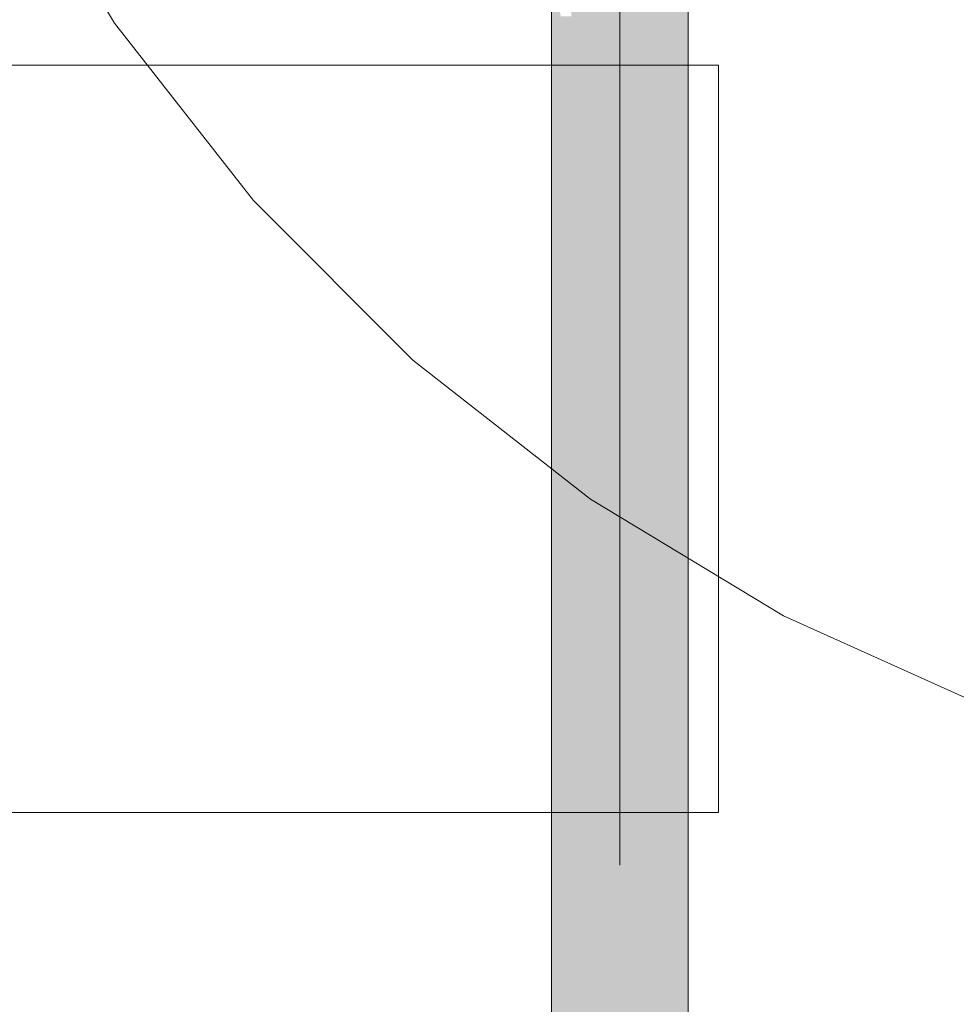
# Model space of a CAD drawing. Extents: x -223 to 557, y -138 to 606.
# Tile 25 of 256: x -11.62 to -4.1, y 9.88 to 17.79. Entities that reach past the tile are written whole.
import ezdxf
from ezdxf.lldxf.tags import DXFTag

# ---------------------------------------------------------------- set-up
doc = ezdxf.new("R2010")
doc.units = 0
doc.layers.get('0').update_dxf_attribs({"lineweight": 35})
doc.layers.add('0-Shading', color=7, linetype='Continuous', lineweight=35)
doc.layers.add('5_EG-HLSE', color=7, linetype='Continuous', lineweight=25)
doc.layers.add('H_Ruecklauf_OG', color=5, linetype='Continuous', lineweight=18, true_color=0x0000ff)
tags = doc.linetypes.add('ALL_S14', pattern=[0.002, 0.001, -0.001]).pattern_tags.tags
tags[6:7] = [DXFTag(74, 4), DXFTag(75, 0), DXFTag(340, '0'), DXFTag(46, 1.0), DXFTag(50, 0.0), DXFTag(44, 0.0), DXFTag(45, 0.0)]
tags[4:5] = [DXFTag(74, 4), DXFTag(75, 0), DXFTag(340, '0'), DXFTag(46, 1.0), DXFTag(50, 0.0), DXFTag(44, 0.0), DXFTag(45, 0.0)]

# ---------------------------------------------------------------- blocks, each defined once
blk = doc.blocks.new('Shading-A07ALDT31N', base_point=(-18.54, 59.0494))
at = {"layer": '0-Shading', "color": 5, "true_color": 0x0000f5}
for points in [[(-6.4117, 17.4305), (-6.8006, 17.4305), (-6.4117, 18.7392)], [(-6.8006, 17.4305), (-6.4117, 18.7392), (-6.8006, 18.7392)], [(-6.8006, 17.3281), (-7.1895, 17.3281), (-6.8006, 18.1353)], [(-7.1895, 17.3281), (-6.8006, 18.1353), (-7.1895, 18.1353)], [(-6.4117, 16.9904), (-6.8006, 16.9904), (-6.4117, 17.4305)], [(-6.8006, 16.9904), (-6.4117, 17.4305), (-6.8006, 17.4305)], [(-6.8006, 16.9904), (-7.1895, 16.9904), (-7.1895, 17.3281)], [(-6.8006, 16.9904), (-6.8006, 17.3281), (-7.1895, 17.3281)], [(-7.1895, 16.5503), (-6.8006, 16.9904), (-7.1895, 16.9904)], [(-6.8006, 16.6682), (-7.0853, 16.6682), (-6.8006, 16.9904)], [(-6.4117, 16.6527), (-6.4117, 16.9904), (-6.8006, 16.9904)], [(-6.4295, 16.6682), (-6.8006, 16.6682), (-6.8006, 16.9904)], [(-7.1895, 16.5503), (-6.8006, 16.6682), (-7.0853, 16.6682)], [(-6.8006, 16.5503), (-7.1895, 16.5503), (-6.8006, 16.6682)], [(-6.4117, 16.6527), (-6.4295, 16.6682), (-6.8006, 16.6682)], [(-6.4117, 16.6527), (-6.8006, 16.6527), (-6.8006, 16.6682)], [(-6.4117, 9.8004), (-6.8006, 9.8004), (-6.4117, 16.6527)], [(-6.8006, 9.8004), (-6.4117, 16.6527), (-6.8006, 16.6527)], [(-6.8006, 9.8004), (-7.1895, 9.8004), (-6.8006, 16.5503)], [(-7.1895, 9.8004), (-6.8006, 16.5503), (-7.1895, 16.5503)]]:
    blk.add_solid(points, dxfattribs=at)
at = {"layer": '0-Shading', "color": 174, "true_color": 0x0000b0}
for points in [[(-6.2506, 17.4305), (-6.4117, 17.4305), (-6.2506, 18.3906)], [(-7.1895, 17.3281), (-7.3506, 17.3281), (-7.3506, 18.2458)], [(-6.4117, 17.4305), (-6.2999, 18.0968), (-6.4117, 18.0968)], [(-7.1895, 17.3281), (-7.1895, 17.8149), (-7.2749, 17.8149)], [(-6.2506, 16.6527), (-6.4117, 16.6527), (-6.2506, 17.4305)], [(-6.4117, 16.6527), (-6.2506, 17.4305), (-6.4117, 17.4305)], [(-7.1895, 16.5503), (-7.3506, 16.5503), (-7.1895, 17.3281)], [(-7.3506, 16.5503), (-7.1895, 17.3281), (-7.3506, 17.3281)], [(-6.2506, 16.5128), (-6.2506, 16.6527), (-6.4117, 16.6527)], [(-6.2506, 16.5128), (-6.4117, 16.5128), (-6.4117, 16.6527)], [(-7.3506, 16.368), (-7.1895, 16.5503), (-7.3506, 16.5503)], [(-7.1895, 16.368), (-7.3506, 16.368), (-7.1895, 16.5503)], [(-6.2506, 9.9615), (-6.4117, 9.9615), (-6.2506, 16.5128)], [(-6.4117, 9.9615), (-6.2506, 16.5128), (-6.4117, 16.5128)], [(-7.1895, 9.9615), (-7.3506, 9.9615), (-7.1895, 16.368)], [(-7.3506, 9.9615), (-7.1895, 16.368), (-7.3506, 16.368)], [(-7.1895, 9.8004), (-7.3506, 9.8004), (-7.3506, 9.9615)], [(-7.1895, 9.8004), (-7.1895, 9.9615), (-7.3506, 9.9615)], [(-6.2506, 9.8004), (-6.4117, 9.8004), (-6.2506, 9.9615)], [(-6.4117, 9.8004), (-6.2506, 9.9615), (-6.4117, 9.9615)]]:
    blk.add_solid(points, dxfattribs=at)
blk = doc.blocks.new('Referenz-A07ALDUO1N', base_point=(-167.6747, -99.33))
at = {"layer": '5_EG-HLSE', "color": 0, "linetype": 'ALL_S14', "lineweight": 13, "ltscale": 0.13}
for p, q in [((-11.7975, 19.3114), (-10.8604, 17.7613)), ((-10.8604, 17.7613), (-9.7433, 16.3354)), ((-12.0067, 17.4222), (-6.0067, 17.4222)), ((-6.0067, 17.4222), (-6.0067, 11.4222)), ((-9.7433, 16.3354), (-8.4625, 15.0546)), ((-8.4625, 15.0546), (-7.0366, 13.9375)), ((-7.0366, 13.9375), (-5.4865, 13.0004)), ((-5.4865, 13.0004), (-3.8347, 12.257)), ((-6.0067, 11.4222), (-12.0067, 11.4222))]:
    blk.add_line(p, q, dxfattribs=at)
blk = doc.blocks.new('Rohr - 1703-A07ALDYC1N', base_point=(-6.8006, 4.7899))
at = {"color": 0, "linetype": 'ByBlock', "lineweight": -2, "ltscale": 0.18}
for p, q in [((-6.8006, 10.9973), (-6.8006, 19.8173)), ((-6.8006, 4.7899), (-6.8006, 6.9973))]:
    blk.add_line(p, q, dxfattribs=at)
blk = doc.blocks.new('Geometrie-A07ALE4U1N', base_point=(-32.9012, 3.1729))
at = {"layer": 'H_Ruecklauf_OG'}
for p, q in [((-7.3506, 18.9603), (-7.3506, 5.5599)), ((-6.2506, 5.5599), (-6.2506, 18.9603))]:
    blk.add_line(p, q, dxfattribs=at)

msp = doc.modelspace()

# ---------------------------------------------------------------- block references
at = {"color": 251, "lineweight": 25, "ltscale": 0.25, "true_color": 0x585858}
msp.add_blockref('Referenz-A07ALDUO1N', (-167.6747, -99.33), dxfattribs=at)
at = {"linetype": 'Continuous', "ltscale": 0.35}
msp.add_blockref('Geometrie-A07ALE4U1N', (-32.9012, 3.1729), dxfattribs=at)
msp.add_blockref('Shading-A07ALDT31N', (-18.54, 59.0494))
at = {"layer": 'H_Ruecklauf_OG', "ltscale": 0.18}
msp.add_blockref('Rohr - 1703-A07ALDYC1N', (-6.8006, 4.7899), dxfattribs=at)

doc.saveas('drawing.dxf')
